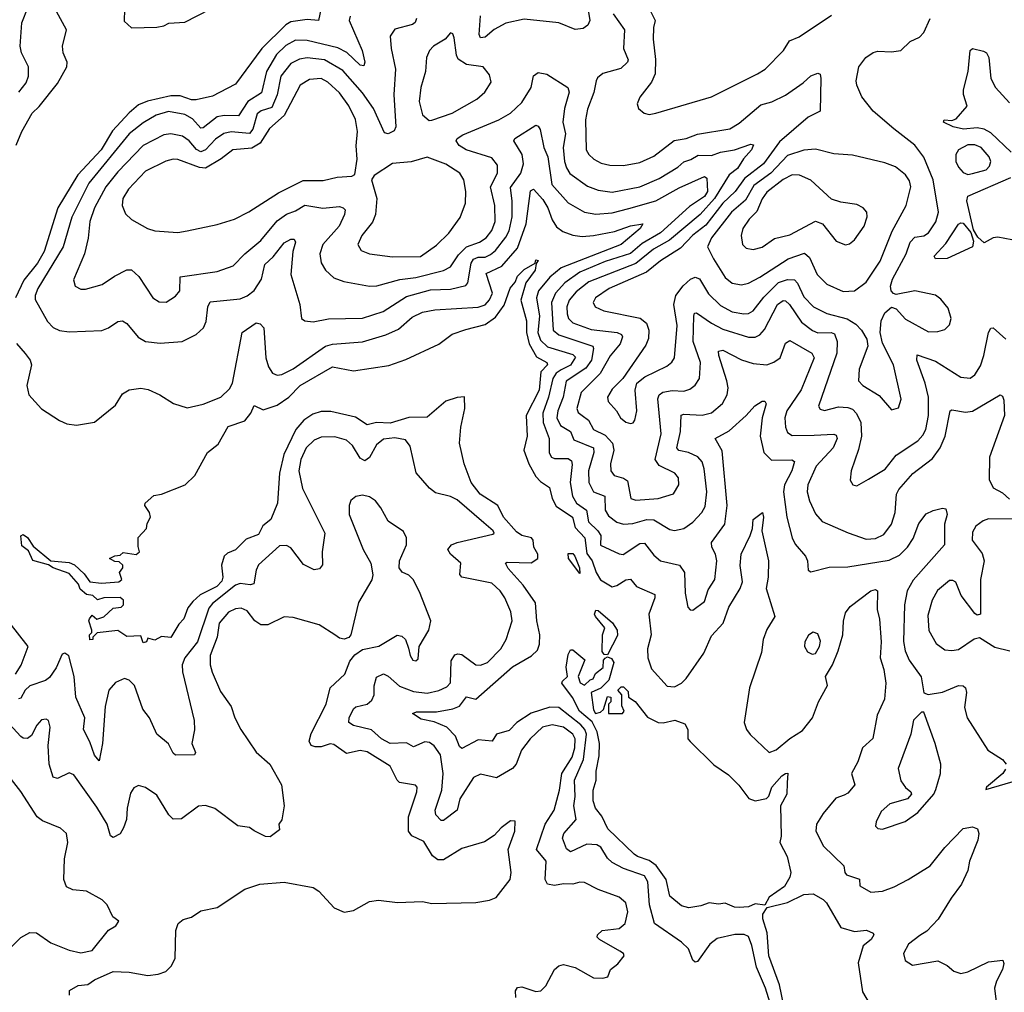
# Model space of a CAD drawing. Extents: x 1552033 to 1694788, y 811965 to 917215.
# Tile 21 of 256: x 1561631 to 1565893, y 847137 to 851349. Entities that reach past the tile are written whole.
import ezdxf

# ---------------------------------------------------------------- set-up
doc = ezdxf.new("R2010")
doc.units = 0

msp = doc.modelspace()

# ---------------------------------------------------------------- linework, layer by layer
at = {"layer": '0CON20XD'}
for points in [[(1561626.5, 851035), (1561659.2, 851075), (1561668.2, 851105), (1561668.5, 851145), (1561637.8, 851205), (1561632.9, 851235), (1561640, 851335), (1561667.8, 851405), (1561667.5, 851455), (1561683.8, 851545), (1561649.8, 851589.8), (1561632.5, 851635), (1561565.4, 851755.4)], [(1562947.5, 851455), (1562924.2, 851345.8), (1562875, 851349.6), (1562805, 851339.4), (1562782.5, 851327.5), (1562678.5, 851225), (1562565, 851070.5), (1562528.7, 851051.3), (1562465, 851017.5), (1562395, 851002.6), (1562375, 851002), (1562325, 851019.1), (1562285, 851020), (1562183.3, 850996.7), (1562145, 850980.9), (1562104.1, 850945.9), (1562032, 850868), (1561983.2, 850785), (1561882.2, 850677.8), (1561795.2, 850535), (1561737.1, 850345), (1561707.4, 850295), (1561648.9, 850221.1), (1561613, 850145)], [(1564084.7, 851435), (1564099, 851345), (1564090.5, 851325), (1564069.3, 851310.7), (1564035, 851306.7), (1563965, 851335.7), (1563815, 851351.5), (1563735, 851334.2), (1563685, 851306.1), (1563645, 851274.1), (1563625, 851270), (1563620.3, 851285), (1563625.8, 851365.8)], [(1561615, 850806.4), (1561640.3, 850865), (1561685.3, 850945), (1561715, 850973.1), (1561795, 851072.7), (1561835.2, 851145), (1561835.8, 851165), (1561818.4, 851205), (1561815.4, 851235), (1561833.4, 851305), (1561789.7, 851385)], [(1563061.1, 851365), (1563057.5, 851345), (1563113.4, 851215), (1563125.3, 851165), (1563120.5, 851149.5), (1563105, 851152.9), (1563046.5, 851206.5), (1563007.2, 851227.2), (1562875, 851259.4), (1562825, 851260), (1562782.3, 851237.7), (1562742.3, 851197.7), (1562698.5, 851125), (1562678, 851032), (1562617.6, 850995), (1562577.2, 850932.8), (1562515.6, 850934.4), (1562485, 850929), (1562425, 850881.1), (1562415, 850878.8), (1562379.4, 850919.4), (1562345, 850938.6), (1562275, 850950.9), (1562221.2, 850935), (1562165, 850902.3), (1562105, 850854.2), (1561929.3, 850640.7), (1561856, 850494), (1561818.9, 850365), (1561709.4, 850185), (1561697.6, 850155), (1561697.7, 850137.7), (1561751.5, 850041.5), (1561776.2, 850016.2), (1561803.7, 850003.7), (1561845, 849996.9), (1561986.5, 850003.5), (1562015, 850014.4), (1562055, 850041.4), (1562075, 850044.2), (1562095, 850033.8), (1562144, 849974), (1562175, 849955.5), (1562238.5, 849948.5), (1562334.1, 849955.9), (1562395, 849985.6), (1562426.1, 850013.9), (1562437.8, 850042.2), (1562445.4, 850105), (1562455, 850126.9), (1562585, 850140.9), (1562615, 850152.5), (1562645, 850176.7), (1562677.6, 850225), (1562691.7, 850288.3), (1562728.1, 850321.9), (1562775, 850382.3), (1562805, 850398.2), (1562818.7, 850398.7), (1562824.3, 850385), (1562813.3, 850345), (1562804.7, 850245), (1562842.7, 850115), (1562850.8, 850055), (1562864.5, 850044.5), (1562901.3, 850041.3), (1562967.1, 850052.9), (1563115, 850056.5), (1563204.4, 850085.6), (1563305, 850151), (1563408.7, 850178.7), (1563495, 850182), (1563561.9, 850198.1), (1563570.6, 850209.4), (1563584.8, 850295), (1563595, 850312.3), (1563615, 850320.6), (1563645, 850321.2), (1563668.1, 850331.9), (1563690.2, 850349.8), (1563735, 850407.5), (1563749.1, 850435), (1563761.9, 850495), (1563763.1, 850563.1), (1563755, 850622.5), (1563800.4, 850685), (1563811.9, 850725), (1563805.3, 850765), (1563770, 850825), (1563774, 850835), (1563865, 850891.9), (1563875, 850888.6), (1563883.1, 850873.1), (1563899.5, 850795), (1563917, 850755), (1563933.9, 850635), (1564005, 850555.9), (1564075, 850515.9), (1564125, 850506.2), (1564195, 850513.1), (1564268.2, 850531.8), (1564385, 850565.2), (1564485, 850621), (1564595, 850670), (1564605, 850662.5), (1564607.3, 850605), (1564595, 850582.9), (1564529.7, 850540.3), (1564405, 850425.5), (1564325, 850379.7), (1564275, 850336.3), (1564165, 850302.5), (1564054.7, 850255.3), (1563990.9, 850209.1), (1563949.6, 850165), (1563933.2, 850125), (1563940.4, 850005), (1563964.6, 849984.6), (1564111.3, 849935), (1564115.2, 849925), (1564105.2, 849875), (1564080.8, 849839.2), (1563996.4, 849783.6), (1563983.5, 849715), (1563959.6, 849655), (1563956.5, 849625), (1563971.4, 849591.4), (1564015.2, 849565.2), (1564029.7, 849529.7), (1564114.8, 849494.8), (1564116.2, 849475), (1564092.5, 849395), (1564094, 849345), (1564114.3, 849304.3), (1564163.7, 849285), (1564164.8, 849225), (1564179.9, 849199.9), (1564215, 849173.5), (1564245, 849164.2), (1564285, 849166.6), (1564345, 849184.8), (1564375, 849183.3), (1564445, 849140.8), (1564465, 849136.2), (1564505, 849146.2), (1564545, 849173.1), (1564583.2, 849215), (1564598.5, 849241.5), (1564604.8, 849305), (1564594, 849404), (1564585, 849434.4), (1564565.9, 849455.9), (1564525.8, 849475), (1564484, 849484), (1564474.7, 849495), (1564490.6, 849565), (1564493.7, 849636.3), (1564505, 849640.4), (1564585, 849635.8), (1564625, 849645.9), (1564672.8, 849687.2), (1564692.9, 849725), (1564696.9, 849755), (1564692.4, 849785), (1564656.6, 849895), (1564656.2, 849913.8), (1564675, 849917.2), (1564755, 849876.4), (1564805, 849860.3), (1564865, 849854.7), (1564895, 849865.3), (1564922.1, 849885), (1564945, 849947.5), (1564965, 849960), (1565060, 849905), (1565070.4, 849885), (1565013.5, 849746.5), (1564951.2, 849655), (1564942.2, 849625), (1564945.9, 849585), (1564955, 849561.9), (1564975, 849548), (1565069.9, 849549.9), (1565154.7, 849554.7), (1565165, 849549.4), (1565169.3, 849535), (1565151.8, 849495), (1565078.2, 849415), (1565042.7, 849335), (1565040, 849305), (1565049.1, 849265), (1565075, 849208.6), (1565105, 849175.5), (1565216.4, 849126.4), (1565295, 849098.9), (1565335, 849101.8), (1565370.6, 849119.4), (1565403.9, 849165), (1565420, 849215), (1565425.8, 849294.2), (1565436.8, 849315), (1565496.5, 849383.5), (1565581.8, 849448.2), (1565614.7, 849495), (1565637.5, 849545), (1565658, 849655), (1565665, 849660), (1565725, 849649.2), (1565755, 849653.2), (1565875, 849724.2), (1565885, 849718.8), (1565890.8, 849700.8), (1565893.8, 849635), (1565829.1, 849455), (1565827.9, 849357.9), (1565845, 849322), (1565885, 849300), (1565915, 849272.9)], [(1562084, 851395), (1562082.5, 851342.5), (1562114.1, 851314.1), (1562225, 851317.1), (1562255, 851322.9), (1562275.6, 851334.4), (1562345, 851338.9), (1562455.5, 851394.5)], [(1564200.3, 851375), (1564248.7, 851305), (1564244.7, 851225), (1564265.3, 851175), (1564262.1, 851165), (1564232.3, 851137.7), (1564154.6, 851115.4), (1564132.1, 851097.9), (1564125.4, 851084.6), (1564116.6, 851033.4), (1564088.8, 850961.2), (1564080.3, 850915), (1564083.2, 850785), (1564094.5, 850765), (1564115.8, 850745.8), (1564148.3, 850728.3), (1564185, 850719.7), (1564245, 850718.1), (1564315, 850730.9), (1564375, 850758), (1564463.9, 850826.1), (1564515, 850834.7), (1564565, 850853), (1564705, 850876.7), (1564745, 850901.3), (1564838.9, 850981.1), (1564886.6, 850993.4), (1564945, 851022.3), (1565022.7, 851075), (1565055, 851105.6), (1565085, 851116.9), (1565095, 851113.3), (1565099.1, 851095), (1565095, 850952.5), (1565043.6, 850926.4), (1564919.7, 850820.3), (1564850, 850725), (1564768.7, 850661.3), (1564728, 850605), (1564675, 850555.2), (1564601, 850459), (1564544.1, 850415.9), (1564491, 850359), (1564404.1, 850305), (1564344.4, 850255.6), (1564182.3, 850185), (1564123.8, 850145), (1564113.8, 850125), (1564122.2, 850105), (1564158.8, 850088.8), (1564316.8, 850056.8), (1564344.1, 850035), (1564354.1, 850005), (1564352.2, 849967.8), (1564340.9, 849939.1), (1564241.1, 849795), (1564195, 849749.5), (1564175.5, 849715), (1564178.5, 849695), (1564214.4, 849655), (1564231.9, 849625), (1564255, 849605.6), (1564275, 849600), (1564286.2, 849603.8), (1564292.9, 849615), (1564301.5, 849655), (1564295.4, 849745), (1564301.4, 849775), (1564336.9, 849803.1), (1564431.8, 849848.2), (1564454.2, 849865.8), (1564465.3, 849885), (1564476.5, 850025), (1564461.6, 850115), (1564471.6, 850155), (1564503.2, 850196.8), (1564535, 850225.9), (1564555, 850234.1), (1564573.8, 850226.2), (1564612.3, 850162.3), (1564665, 850110.9), (1564715, 850084.2), (1564765, 850074.7), (1564785, 850076.6), (1564805, 850088.2), (1564852, 850148), (1564915, 850210.9), (1564955, 850224.5), (1564985, 850221.9), (1564997.7, 850207.7), (1565025, 850148.2), (1565066.9, 850105), (1565125, 850076.3), (1565213.2, 850053.2), (1565250, 850030), (1565274.5, 850005), (1565297.5, 849965), (1565301.9, 849935), (1565264.5, 849835), (1565261.4, 849785), (1565280, 849765), (1565351.8, 849721.8), (1565405, 849660), (1565435, 849668.8), (1565446.7, 849705), (1565413.8, 849855), (1565365, 849948.8), (1565355.4, 849995), (1565359.6, 850045), (1565375, 850079.4), (1565405, 850104.4), (1565425, 850097.1), (1565465, 850052.8), (1565565, 849996.8), (1565605, 849998.2), (1565635, 850007.8), (1565655, 850027.5), (1565663.3, 850055), (1565649.3, 850099.3), (1565618.4, 850138.4), (1565595, 850156.2), (1565505, 850174.7), (1565425, 850159.4), (1565412.8, 850162.8), (1565402.9, 850175), (1565400.6, 850195), (1565408.8, 850225), (1565467.8, 850335), (1565485.8, 850385), (1565505, 850406.6), (1565545, 850412.7), (1565565, 850425.4), (1565596.7, 850473.3), (1565607.6, 850515), (1565585.2, 850655), (1565545, 850753.9), (1565505, 850805.4), (1565415, 850876.2), (1565325, 850953.5), (1565275.5, 851015), (1565254.4, 851065), (1565251.9, 851085), (1565263.3, 851145), (1565292.9, 851185), (1565325, 851207.1), (1565345, 851212.9), (1565405, 851209.4), (1565444.4, 851215.6), (1565485.7, 851254.3), (1565525, 851274), (1565545, 851294), (1565572.3, 851355)], [(1564356.4, 851395), (1564381.9, 851345), (1564373.8, 851315), (1564372.5, 851265), (1564382.8, 851177.2), (1564380.9, 851115), (1564365, 851078), (1564315, 851013.3), (1564303.3, 850985), (1564310, 850965), (1564334.1, 850944.1), (1564355, 850938)], [(1564355, 850938), (1564385, 850944.2), (1564625, 851014.4), (1564825, 851114.4), (1564857.5, 851135), (1564937.1, 851215), (1564962.8, 851257.2), (1565005, 851274.4), (1565145, 851369.4)], [(1563348, 851355), (1563342.9, 851337.1), (1563331.6, 851328.4), (1563255, 851308.1), (1563235, 851277.5), (1563238, 851225), (1563257.9, 851135), (1563250.5, 851025), (1563258.9, 850885), (1563252.3, 850867.7), (1563225, 850855.5), (1563209.2, 850859.2), (1563162.2, 850965), (1563115, 851032.8), (1563029, 851129), (1562950.6, 851175), (1562875, 851183.6), (1562842.3, 851177.7), (1562805, 851159.5), (1562760.9, 851105), (1562745.7, 851024.3), (1562721.6, 850968.4), (1562676, 850954), (1562659.1, 850940.9), (1562639.8, 850875), (1562625, 850856.5), (1562546.2, 850863.8), (1562515, 850855.9), (1562478, 850832), (1562434.7, 850785), (1562415, 850776.9), (1562396.6, 850786.6), (1562365, 850824.7), (1562335, 850844.7), (1562285.2, 850855.2), (1562255, 850850.5), (1562165, 850804.7), (1562055, 850690.8), (1562003.5, 850625), (1561955.2, 850535), (1561934.3, 850475), (1561927.2, 850402.8), (1561910.9, 850335), (1561863.2, 850223.2), (1561871.2, 850195), (1561895, 850182.5), (1561915, 850182.1), (1561987.3, 850202.7), (1562041.3, 850238.7), (1562095, 850266.5), (1562115, 850265.6), (1562147, 850237), (1562207.1, 850145), (1562235, 850127.8), (1562265, 850125.7), (1562305, 850151.1), (1562323.6, 850175), (1562325.7, 850235), (1562485, 850258.5), (1562555, 850283.3), (1562604.6, 850335), (1562675, 850393.1), (1562745, 850478.6), (1562785, 850506.4), (1562825, 850520.8), (1562865, 850546.4), (1562942.2, 850532.2), (1563015, 850540), (1563031.4, 850535), (1563039.5, 850525), (1563036.8, 850505), (1563013.3, 850455), (1562942.8, 850375), (1562929.4, 850335), (1562935.8, 850295.8), (1562954.3, 850264.3), (1562990.7, 850230.7), (1563033.3, 850215), (1563144.7, 850194.7), (1563176, 850196), (1563276.4, 850223.6), (1563345, 850232.8), (1563465, 850262.3), (1563495, 850278.6), (1563529.8, 850330.2), (1563565, 850364.8), (1563620.9, 850385), (1563650, 850405), (1563675, 850436.4), (1563688.4, 850475), (1563688.1, 850545), (1563669.2, 850625), (1563699.1, 850685), (1563699.4, 850719.4), (1563675, 850750.4), (1563563.3, 850785), (1563532.9, 850805), (1563520, 850825), (1563524.5, 850835), (1563548.9, 850851.1), (1563705, 850914.8), (1563755, 850944.7), (1563805, 850990.4), (1563844, 851055), (1563855, 851105.7), (1563875, 851120.9), (1563912.7, 851112.7), (1564003.2, 851055), (1564008.8, 851035), (1563988.4, 850965), (1563981.6, 850905), (1563993.6, 850855), (1563983.6, 850795), (1563989, 850735), (1563997, 850707), (1564012.4, 850682.4), (1564088.1, 850628.1), (1564135, 850610.8), (1564195, 850601.7), (1564315, 850624.8), (1564399, 850661), (1564480, 850710), (1564506, 850734), (1564536.5, 850743.5), (1564567.5, 850762.5), (1564625, 850760.8), (1564665, 850775.2), (1564725.2, 850784.8), (1564795, 850810), (1564806.8, 850806.8), (1564799.1, 850785), (1564764, 850746), (1564737.9, 850705), (1564702.5, 850677.5), (1564638.3, 850575), (1564576, 850505), (1564443.6, 850395), (1564373.9, 850355), (1564297.2, 850292.8), (1564095, 850214.2), (1564039.8, 850170.2), (1564009.4, 850135), (1563999.6, 850105), (1564000.4, 850075), (1564006.8, 850055), (1564025, 850035.8), (1564105, 850008.1), (1564217.5, 849995), (1564235.2, 849985.2), (1564239.4, 849975), (1564229.3, 849945), (1564186.7, 849893.3), (1564142.9, 849817.1), (1564061.6, 849735), (1564042, 849665), (1564048, 849648), (1564065.5, 849635.5), (1564092.6, 849615), (1564114, 849575), (1564165, 849549.1), (1564196.7, 849515), (1564203.1, 849485), (1564187.9, 849425), (1564189.3, 849395), (1564204.4, 849375), (1564245, 849364), (1564261.7, 849351.7), (1564275.8, 849275), (1564298.2, 849268.2), (1564394.7, 849275.3), (1564460.8, 849295), (1564484.4, 849335), (1564482.5, 849365), (1564466.9, 849385), (1564398.8, 849418.8), (1564382, 849445), (1564406.9, 849555), (1564393.2, 849706.8), (1564398.4, 849725), (1564415, 849736.6), (1564455, 849743.5), (1564505, 849740.3), (1564531.5, 849748.5), (1564554.1, 849765.9), (1564572.9, 849795), (1564578.4, 849865), (1564545.9, 849955), (1564548.6, 850065), (1564551.9, 850078.1), (1564560.7, 850079.3), (1564625, 850034.8), (1564675, 850008.7), (1564785, 849974.7), (1564815, 849974), (1564835, 849983.6), (1564855, 850007.9), (1564911.4, 850115), (1564935, 850133.2), (1564945, 850131.7), (1564963, 850115), (1565015, 850039.5), (1565062.6, 850002.6), (1565085, 849992.3), (1565143.7, 849993.7), (1565157.9, 849987.9), (1565169.7, 849955), (1565167.4, 849905), (1565087.8, 849675), (1565095, 849661.9), (1565115, 849656.2), (1565175, 849672.6), (1565215, 849669.8), (1565235, 849662.4), (1565253.7, 849643.7), (1565271.9, 849605), (1565274.7, 849545), (1565261.9, 849488.1), (1565229.4, 849395), (1565225.8, 849355), (1565236.7, 849335), (1565255, 849330), (1565305, 849358.6), (1565376.8, 849403.2), (1565425, 849463.2), (1565518.5, 849525), (1565540.8, 849549.2), (1565553.2, 849575), (1565565.2, 849635), (1565564.4, 849715), (1565550.2, 849775), (1565514.2, 849875), (1565515, 849897.1), (1565595, 849870.8), (1565705, 849801.1), (1565745, 849797.3), (1565765, 849811.1), (1565789.3, 849850.7), (1565804.7, 849895), (1565825, 849994), (1565835, 850013.8), (1565845, 850014.2), (1565899.2, 849965)], [(1563403.1, 850913.1), (1563415, 850914.3), (1563502.9, 850945), (1563609.2, 851005), (1563644.2, 851035), (1563671.7, 851078.3), (1563665, 851110), (1563636.7, 851145), (1563565, 851155.3), (1563528.5, 851178.5), (1563520.8, 851195), (1563511.2, 851271.2), (1563505, 851287.5), (1563495, 851292.5), (1563472.5, 851265), (1563422.2, 851235), (1563404.4, 851215), (1563391.5, 851185), (1563387.9, 851125), (1563367.5, 851055), (1563360, 850995), (1563375, 850937.5), (1563403.1, 850913.1)], [(1565922, 850775), (1565835, 850859.4), (1565805, 850874.8), (1565775, 850881.1), (1565715.7, 850875.7), (1565672, 850885), (1565630, 850905), (1565632.5, 850915), (1565665, 850913.1), (1565685, 850920.4), (1565732.7, 850975), (1565716.5, 851025), (1565716.3, 851045), (1565736, 851125), (1565744.4, 851215), (1565755, 851224.2), (1565803.4, 851213.4), (1565815.6, 851205), (1565825.4, 851185), (1565834.7, 851095), (1565854, 851055), (1565915, 850989.6)], [(1562315, 850427.1), (1562355, 850434.3), (1562485, 850461.5), (1562561.2, 850485), (1562622.6, 850517.4), (1562750.4, 850599.6), (1562857.5, 850652.5), (1562945, 850653.3), (1563005, 850667.3), (1563068.1, 850671.9), (1563081.2, 850678.8), (1563091.5, 850745), (1563087, 850803), (1563092.4, 850865), (1563085, 850917.5), (1563056.1, 850976.1), (1563015, 851032.5), (1562965, 851078.8), (1562935, 851094.8), (1562885, 851090.6), (1562845, 851065.4), (1562776.2, 850933.8), (1562711.8, 850878.2), (1562671.9, 850815), (1562635, 850793.4), (1562553.1, 850785), (1562503.3, 850746.7), (1562435, 850706.6), (1562408.8, 850708.8), (1562315, 850743.4), (1562295, 850744.7), (1562263.8, 850736.2), (1562175, 850692.9), (1562101.8, 850615), (1562077.1, 850575), (1562073.6, 850545), (1562088.3, 850508.3), (1562114.5, 850484.5), (1562184.5, 850444.5), (1562215, 850434.3), (1562315, 850427.1)], [(1565735, 850679.2), (1565755, 850682.3), (1565815, 850698.9), (1565829.1, 850715), (1565834.7, 850735), (1565827.2, 850755), (1565793.1, 850795), (1565765, 850806.7), (1565735, 850807.1), (1565693.9, 850785), (1565683.5, 850765), (1565683.2, 850735), (1565695, 850710), (1565715, 850687.9), (1565735, 850679.2)], [(1565195, 850171.3), (1565245, 850174.6), (1565295, 850212.7), (1565356.1, 850303.9), (1565407.2, 850432.8), (1565468.5, 850545), (1565488.5, 850625), (1565481.7, 850651.7), (1565465, 850676.9), (1565421.5, 850711.5), (1565375, 850728.5), (1565235, 850762.9), (1565155, 850768.1), (1565075, 850789.1), (1565025, 850784.7), (1564955, 850761.1), (1564882.7, 850685), (1564809, 850631), (1564772, 850568), (1564712.1, 850515), (1564625.3, 850405), (1564607.7, 850365), (1564633.6, 850313.6), (1564685, 850232.3), (1564715, 850208.2), (1564755, 850200.4), (1564785, 850208.2), (1564835, 850234.7), (1564956.5, 850313.5), (1565027.5, 850337.5), (1565049.9, 850319.9), (1565083.3, 850245), (1565125, 850203.8), (1565195, 850171.3)], [(1563245, 850322.8), (1563365, 850323.4), (1563435, 850372.9), (1563488.5, 850425), (1563537.6, 850492.4), (1563560, 850555), (1563561.2, 850605), (1563553.6, 850655), (1563535.5, 850685), (1563475, 850723.3), (1563395, 850753.6), (1563325, 850733.9), (1563245, 850726.8), (1563165.7, 850674.3), (1563154, 850655), (1563176.9, 850575), (1563170.8, 850505), (1563157.2, 850472.8), (1563111.6, 850415), (1563094.5, 850375), (1563109.1, 850349.1), (1563144.7, 850334.7), (1563245, 850322.8)], [(1564805, 850354.5), (1564845, 850363.8), (1564898.4, 850401.6), (1564965, 850417.9), (1565075, 850476.2), (1565105.3, 850465.3), (1565165, 850390.6), (1565205, 850374.3), (1565222.1, 850377.9), (1565245, 850395.8), (1565285.5, 850455), (1565298.5, 850495), (1565298.1, 850515), (1565282, 850535), (1565255, 850548.9), (1565185, 850558.5), (1565145, 850572.2), (1565054.8, 850654.8), (1565006.4, 850676.4), (1564975, 850677.1), (1564935, 850657.5), (1564865, 850601.6), (1564845, 850573.5), (1564822.1, 850517.9), (1564787.9, 850485), (1564761.2, 850445), (1564753.8, 850415), (1564760, 850375), (1564775, 850360), (1564805, 850354.5)], [(1565955, 850390.6), (1565865, 850407.7), (1565845, 850404.6), (1565805, 850383.1), (1565777.6, 850407.6), (1565759.7, 850439.7), (1565730, 850565), (1565735.6, 850585), (1565921.3, 850665)], [(1561655, 849903.5), (1561675.4, 849875), (1561681.8, 849855), (1561662.1, 849765), (1561670.6, 849725), (1561725, 849664.3), (1561802.6, 849612.6), (1561835, 849599.5), (1561876.8, 849593.2), (1561955, 849606), (1562045, 849680), (1562075, 849728.8), (1562105, 849746), (1562155, 849754), (1562187, 849747), (1562237.5, 849725), (1562297, 849687), (1562355, 849668.1), (1562424.3, 849684.3), (1562500.8, 849715), (1562539.5, 849750.5), (1562552.3, 849775), (1562594.4, 849995), (1562655, 850035.7), (1562672.3, 850032.3), (1562686.9, 850015), (1562696.1, 849885), (1562707.7, 849845), (1562725, 849818.6), (1562745, 849810), (1562765, 849812.7), (1562815, 849836.7), (1562955, 849935.3), (1562985, 849943.3), (1563115, 849953.3), (1563215.6, 849984.4), (1563270.7, 850009.3), (1563329.7, 850060.3), (1563375, 850083.1), (1563428, 850092), (1563615, 850104), (1563645, 850114.4), (1563665, 850136.1), (1563677.1, 850165), (1563650.1, 850249.9), (1563718.3, 850281.7), (1563785, 850360), (1563823.6, 850465), (1563842.2, 850607.8), (1563855, 850614.6), (1563895, 850571.1), (1563917.4, 850535), (1563935, 850482.9), (1563955, 850452.3), (1563982.5, 850432.5), (1564025, 850415.8), (1564065, 850410.7), (1564115, 850414.8), (1564205, 850431.5), (1564275, 850456.7), (1564328.8, 850465), (1564316.5, 850445), (1564235, 850375.7), (1563974.7, 850275), (1563925, 850233.4), (1563876.8, 850175), (1563867.5, 850145), (1563880.3, 850065), (1563873.1, 849995), (1563885, 849960.6), (1563915, 849931.8), (1564025, 849899.5), (1564037.3, 849887.3), (1564015, 849853.2), (1563975, 849832.9), (1563952.4, 849817.6), (1563938.5, 849795), (1563919.4, 849715), (1563894.5, 849645), (1563896.2, 849605), (1563923.3, 849535), (1563923.2, 849473.2), (1563932.7, 849455), (1563945, 849448), (1564005, 849448.1), (1564019, 849439), (1564022.5, 849422.5), (1564013.7, 849345), (1564023.9, 849285), (1564041.1, 849255), (1564084.3, 849225), (1564093.5, 849175), (1564133.9, 849135), (1564145.7, 849115), (1564145, 849072.9), (1564225, 849036.2), (1564243.6, 849033.6), (1564315, 849080.6), (1564335, 849082.7), (1564375, 849029.5), (1564405, 849005.5), (1564487.2, 848987.2), (1564507.9, 848955), (1564511.9, 848865), (1564523.3, 848805), (1564533, 848793), (1564545, 848792.5), (1564595, 848829.2), (1564610.7, 848879.3), (1564639.1, 848925), (1564648.4, 849005), (1564642.5, 849035), (1564626.1, 849065), (1564625.3, 849085), (1564682.4, 849165), (1564693.5, 849245), (1564672.1, 849482.1), (1564641.4, 849535), (1564701.4, 849568.6), (1564775.5, 849635), (1564812.9, 849677.1), (1564845, 849696.4), (1564856.9, 849696.9), (1564861.9, 849685), (1564844.6, 849625), (1564835.3, 849545.3), (1564851.8, 849475), (1564885, 849442.1), (1564973, 849443), (1564985.3, 849435.3), (1564972.5, 849395), (1564941.9, 849335), (1564937.6, 849305), (1564951, 849195), (1564974, 849105), (1564987.1, 849077.1), (1565032.5, 849025), (1565041.4, 849005), (1565043.3, 848965), (1565055, 848957.5), (1565135, 848977.5), (1565215, 848979.1), (1565395, 849008.6), (1565439.4, 849030.6), (1565473.8, 849065), (1565498.2, 849101.8), (1565523.5, 849166.5), (1565555, 849209.2), (1565585, 849224), (1565625, 849233.3), (1565640, 849230), (1565645.7, 849205.7), (1565633.3, 849165), (1565633.3, 849075), (1565497.8, 848922.2), (1565471.8, 848875), (1565461.1, 848815), (1565455.8, 848655.8), (1565463.1, 848615), (1565481.6, 848575), (1565532.8, 848502.8), (1565544.3, 848434.3), (1565563.8, 848426.2), (1565625, 848437.1), (1565695, 848465.5), (1565714.4, 848464.4), (1565725.5, 848455.5), (1565728.5, 848435), (1565720.6, 848370.6), (1565732.5, 848325), (1565822.1, 848185), (1565885.6, 848145), (1565900.9, 848125)], [(1565595, 850313.1), (1565588.9, 850325), (1565640, 850380), (1565695, 850463.9), (1565705, 850470), (1565715, 850467.3), (1565748.2, 850428.2), (1565759.8, 850389.8), (1565755.6, 850365), (1565645, 850314.4), (1565595, 850313.1)], [(1563745, 848972.9), (1563734.3, 848995), (1563740.7, 848999.3), (1563845, 848996.9), (1563873.3, 849015), (1563873.6, 849035), (1563855.8, 849065), (1563853, 849095), (1563846.5, 849105), (1563805, 849115.5), (1563780.8, 849130.8), (1563725.2, 849195), (1563700.6, 849245), (1563624, 849294), (1563585.3, 849345), (1563554.6, 849425), (1563534.6, 849515), (1563540.9, 849585), (1563557.8, 849665), (1563556, 849716), (1563525, 849713.3), (1563475, 849696.7), (1563395, 849627.1), (1563315, 849625.6), (1563235, 849601.5), (1563175, 849604.1), (1563135, 849594.1), (1563085, 849628), (1562977.3, 849652.7), (1562935, 849651.8), (1562899.8, 849640.2), (1562860, 849615), (1562825.8, 849574.2), (1562774, 849466), (1562755.8, 849385), (1562747.3, 849255), (1562717.5, 849185), (1562683.5, 849156.5), (1562665, 849120), (1562610.9, 849099.1), (1562565, 849053.3), (1562530.9, 849039.1), (1562515.6, 849025), (1562503.6, 848986.4), (1562509.4, 848935), (1562505, 848916.9), (1562484.4, 848895), (1562412.2, 848857.8), (1562380.5, 848829.5), (1562358.3, 848801.7), (1562340.6, 848755), (1562319.1, 848730.9), (1562285, 848673.3), (1562245, 848677.5), (1562215, 848662.5), (1562185, 848670), (1562180, 848655), (1562165, 848650), (1562155, 848680), (1562095, 848677.5), (1562055, 848703.3), (1561966, 848694), (1561947.5, 848675), (1561947.5, 848665), (1561935, 848663.8), (1561933.3, 848685), (1561942.5, 848695), (1561942.5, 848705), (1561930, 848745), (1561932.5, 848755), (1561945, 848770), (1561965, 848752.5), (1561995, 848762.5), (1562035, 848800), (1562070, 848805), (1562080, 848815), (1562080, 848835), (1562066.2, 848846.2), (1561995, 848845.6), (1561967, 848837), (1561947.5, 848855), (1561920, 848860), (1561892.5, 848882.5), (1561885.6, 848905), (1561845, 848950), (1561775.4, 848975.4), (1561755, 848988.6), (1561687.4, 849007.4), (1561668.8, 849048.8), (1561640.3, 849070.3), (1561635, 849113.3), (1561645, 849120), (1561665, 849107.1), (1561689.4, 849069.4), (1561765.4, 849005.4), (1561845, 848998.6), (1561868.1, 848988.1), (1561909.8, 848949.8), (1561935, 848914.2), (1561985, 848908.1), (1562060, 848915), (1562072.5, 848925), (1562063.3, 848955), (1562077.5, 848975), (1562077, 848987), (1562061.7, 849001.7), (1562043, 849003), (1562020, 849015), (1562043, 849027), (1562065, 849030), (1562078.3, 849041.7), (1562135, 849032.5), (1562150, 849045), (1562143, 849067), (1562143, 849107), (1562180, 849145), (1562183, 849167), (1562196.7, 849195), (1562192.5, 849215), (1562172.5, 849245), (1562173.3, 849255), (1562211.7, 849288.3), (1562245, 849293.8), (1562346.7, 849335), (1562389.4, 849375), (1562444, 849475), (1562489.2, 849510.8), (1562533.3, 849586.7), (1562605, 849611.8), (1562631.1, 849645), (1562645, 849678.8), (1562685, 849659.1), (1562745, 849679.2), (1562796, 849714), (1562845, 849764.5), (1562985, 849845.3), (1563075, 849828.1), (1563228.6, 849851.4), (1563302.8, 849877.2), (1563445, 849943.3), (1563503.1, 849986.9), (1563562.6, 850007.4), (1563645, 850028.7), (1563689.8, 850060.2), (1563727.3, 850112.7), (1563754, 850186), (1563775, 850212.9), (1563785, 850238.5), (1563815, 850267.3), (1563862.5, 850295), (1563865, 850308.8), (1563875.6, 850305.6), (1563866.2, 850293.8), (1563861.8, 850265), (1563821.2, 850208.8), (1563799.7, 850135), (1563824.8, 850044.8), (1563824.9, 849994.9), (1563836.2, 849945), (1563868.5, 849888.5), (1563912.1, 849865), (1563915.8, 849855), (1563886.4, 849823.6), (1563879, 849745), (1563823.6, 849635), (1563827, 849545), (1563813.2, 849485), (1563835.2, 849425), (1563865, 849370.8), (1563885, 849349.2), (1563923.4, 849323.4), (1563935.2, 849275), (1563952.6, 849242.6), (1564023.6, 849195), (1564035, 849149.8), (1564077.1, 849105), (1564085, 849036.8), (1564109.2, 849005), (1564126.2, 848955), (1564145, 848923.7), (1564195, 848893.3), (1564215, 848898.1), (1564255, 848923.6), (1564275, 848926.2), (1564300.6, 848895), (1564380.2, 848860.2), (1564380.3, 848845), (1564353.5, 848775), (1564364.8, 848685), (1564348.8, 848625), (1564349.4, 848585), (1564365, 848537.5), (1564432.9, 848462.9), (1564465, 848459.5), (1564495, 848476.2), (1564515, 848496.4), (1564591.9, 848605), (1564625, 848680.3), (1564675.8, 848735), (1564700.6, 848805), (1564725, 848844.6), (1564750, 848885), (1564759.7, 848915), (1564749.4, 848985), (1564753.6, 849035), (1564792.5, 849115), (1564802.5, 849145), (1564805.4, 849184.6), (1564845.5, 849215.5), (1564850, 849195), (1564842.9, 849135), (1564871.8, 849005), (1564870.4, 848935), (1564862.4, 848885), (1564898.8, 848765), (1564865, 848708.6), (1564849.5, 848665), (1564842, 848608), (1564790.5, 848455), (1564766.7, 848305), (1564777.1, 848275), (1564793.3, 848253.3), (1564875, 848176), (1564905, 848186.7), (1564964, 848236), (1565018.8, 848271.2), (1565062.2, 848325), (1565088.4, 848395), (1565127.1, 848465), (1565118.5, 848505), (1565149.8, 848555), (1565174.1, 848615), (1565193.8, 848685), (1565196.5, 848743.5), (1565205, 848780.6), (1565225, 848807.8), (1565315, 848875.6), (1565335, 848880.8), (1565343.8, 848875), (1565342.2, 848795), (1565352.8, 848752.8), (1565359.6, 848655), (1565354.8, 848585.2), (1565371, 848535), (1565380, 848475), (1565373.5, 848406.5), (1565342.3, 848337.7), (1565323.5, 848236.5), (1565278.9, 848195), (1565258.2, 848135), (1565231.1, 848085), (1565245.6, 848035), (1565215, 847999.4), (1565198.9, 847991.1), (1565163.1, 847976.9), (1565108.3, 847911.7), (1565079.2, 847865), (1565077.5, 847835), (1565110, 847770), (1565198, 847685), (1565202.5, 847655), (1565210, 847645), (1565266.6, 847626.6), (1565267.5, 847597.5), (1565315, 847570.5), (1565365, 847575.3), (1565416.4, 847593.6), (1565476.5, 847625), (1565572.1, 847685), (1565635, 847764.4), (1565715, 847846.2), (1565755, 847853.3), (1565776.7, 847845), (1565782, 847825), (1565778.6, 847795), (1565741.5, 847705), (1565735.5, 847665), (1565708, 847605), (1565662.4, 847545), (1565606.8, 847453.2), (1565557.7, 847402.3), (1565527.4, 847382.6), (1565478.1, 847345), (1565455.8, 847305), (1565463.8, 847275), (1565495, 847254), (1565605, 847273.3), (1565645, 847253.3), (1565675, 847228.8), (1565705, 847218.8), (1565735, 847225.7), (1565825, 847269.4), (1565885.9, 847275.9), (1565891.2, 847261.2), (1565885.7, 847235.7), (1565858.8, 847185), (1565850, 847155), (1565857.5, 847095)], [(1561617.1, 849947.1), (1561655, 849903.5)], [(1563778.8, 847115), (1563777, 847143), (1563785, 847157.5), (1563805, 847160), (1563865, 847140), (1563887, 847143), (1563908, 847165), (1563946, 847235), (1563965, 847250.8), (1563985, 847257.1), (1564035, 847244.2), (1564115, 847200), (1564155, 847197.5), (1564176.4, 847203.6), (1564187.5, 847235), (1564219.5, 847260.5), (1564246.7, 847295), (1564243.8, 847305), (1564229.2, 847315), (1564140, 847365), (1564130.8, 847375), (1564132, 847385), (1564152, 847405), (1564225, 847412.6), (1564250.9, 847435), (1564263.8, 847485), (1564254.7, 847524.7), (1564225, 847549.1), (1564135, 847581.5), (1564075, 847612.5), (1564055, 847614.5), (1564025, 847605.4), (1563985, 847606.6), (1563945, 847598.7), (1563915.8, 847605), (1563905.3, 847625.3), (1563909.1, 847705), (1563868.4, 847755), (1563905.2, 847864.8), (1563944.2, 847925), (1563967.2, 848012.8), (1563976.8, 848085), (1564022.3, 848155), (1564034.3, 848195), (1564034.9, 848234.8), (1564025, 848255.2), (1563984.6, 848284.6), (1563935.5, 848295.5), (1563894.4, 848285.6), (1563840.3, 848235), (1563803.1, 848185), (1563779.1, 848125), (1563763.2, 848106.8), (1563695, 848066.2), (1563625, 848081.1), (1563595, 848067.1), (1563536, 847975), (1563524.5, 847925), (1563465, 847881.1), (1563455, 847881.5), (1563431.5, 847905), (1563429.2, 847925), (1563458.3, 848011.7), (1563464.2, 848085), (1563452.2, 848165), (1563425, 848204.7), (1563405, 848218.1), (1563385, 848221.6), (1563335, 848200.4), (1563305, 848217.1), (1563235, 848214.1), (1563196.6, 848235), (1563154.1, 848274.1), (1563075, 848291.8), (1563055.6, 848305), (1563057.5, 848325), (1563075.5, 848365), (1563086.4, 848373.6), (1563135, 848385.3), (1563155, 848402.5), (1563165.3, 848425), (1563164.8, 848464.8), (1563175, 848501.9), (1563205, 848515.4), (1563225, 848506.5), (1563275, 848462.7), (1563335, 848439.1), (1563395, 848432.6), (1563445, 848443.5), (1563479.5, 848460.5), (1563495, 848477.5), (1563498.3, 848571.7), (1563515, 848598.5), (1563526.7, 848603.3), (1563545, 848599.3), (1563605, 848555.4), (1563625, 848553.2), (1563656.2, 848565), (1563712.7, 848625), (1563736.9, 848665), (1563762.9, 848745), (1563756.8, 848785), (1563730.6, 848845), (1563710, 848875), (1563675, 848909.2), (1563544.2, 848935), (1563535.6, 848945.6), (1563540, 848995), (1563495.6, 849035), (1563483.3, 849055), (1563499.4, 849075), (1563524.2, 849085), (1563679.5, 849120.5), (1563684, 849125), (1563680.8, 849135), (1563640.2, 849170.2), (1563525, 849270), (1563495, 849284.7), (1563430.2, 849300.2), (1563405, 849320), (1563346.2, 849386.2), (1563321.6, 849501.6), (1563300.1, 849530.1), (1563255, 849538.7), (1563205, 849531.7), (1563175, 849508.2), (1563145, 849452.9), (1563125, 849438.5), (1563105, 849449.5), (1563070.7, 849505), (1563045, 849527.9), (1562995, 849542.3), (1562935, 849541.1), (1562905, 849527.8), (1562870.5, 849495), (1562847.5, 849445), (1562839.1, 849395), (1562855, 849319.4), (1562951.1, 849125), (1562939.6, 849045), (1562941.4, 848988.6), (1562928.7, 848971.3), (1562905, 848966.9), (1562859.2, 848989.2), (1562805, 849061.1), (1562785, 849072.5), (1562755, 849070.5), (1562665, 848988.1), (1562654.7, 848965.3), (1562643.8, 848906.2), (1562628.1, 848901.9), (1562585, 848906.8), (1562565, 848900.5), (1562465, 848821), (1562448.8, 848801.2), (1562400.2, 848655), (1562345.8, 848585), (1562333.4, 848555), (1562335.4, 848525), (1562385.5, 848314.5), (1562387, 848273), (1562376, 848215), (1562392, 848175), (1562386.7, 848165), (1562305, 848164.3), (1562295, 848172.5), (1562275, 848213.3), (1562224.5, 848255), (1562192.7, 848325), (1562163.6, 848363.6), (1562128.2, 848465), (1562105, 848488.2), (1562084.6, 848495.4), (1562045, 848478.1), (1562016.5, 848445), (1562000, 848375), (1561989.2, 848215), (1561975, 848140), (1561955, 848164.4), (1561935, 848221.4), (1561906.9, 848275), (1561912.2, 848325), (1561874.1, 848415), (1561866.5, 848505), (1561843.8, 848593.8), (1561826.1, 848606.1), (1561815, 848601.9), (1561788.1, 848541.9), (1561759.8, 848500.2), (1561742.5, 848487.5), (1561675, 848464.5), (1561654.3, 848445.7), (1561635, 848410), (1561625, 848408.2)], [(1561846.2, 847125), (1561846.1, 847143.9), (1561884.2, 847165.8), (1561925, 847170.7), (1561955, 847190.7), (1562035, 847227.3), (1562105, 847223.5), (1562185, 847209.2), (1562230, 847215), (1562262.6, 847227.4), (1562288.5, 847251.5), (1562304.4, 847285), (1562306.9, 847405), (1562316.2, 847435), (1562338.3, 847451.7), (1562375, 847461.9), (1562415, 847489.4), (1562485, 847503.5), (1562605, 847583.8), (1562670, 847605), (1562775.5, 847614.5), (1562900.9, 847590.9), (1562926, 847575), (1562992.1, 847502.1), (1563035, 847484), (1563075, 847491.2), (1563145, 847530), (1563184.3, 847535.7), (1563265.9, 847525.9), (1563375, 847530), (1563415, 847520.8), (1563604.6, 847525.4), (1563665, 847535.5), (1563693, 847547), (1563753.1, 847625), (1563758.1, 847655), (1563745.6, 847755), (1563774, 847835), (1563775, 847877.5), (1563755, 847878.8), (1563715, 847848.8), (1563684.5, 847815.5), (1563642.2, 847787.8), (1563545, 847759.5), (1563465, 847710), (1563440.6, 847710.6), (1563417.4, 847727.4), (1563379.5, 847789.5), (1563328.2, 847815), (1563313.5, 847835), (1563313.4, 847896.6), (1563350, 848005), (1563350.8, 848025), (1563344.4, 848034.4), (1563275, 848045.5), (1563264.6, 848055), (1563235, 848116.7), (1563135, 848178), (1563105, 848184.1), (1563045, 848170.5), (1562990.4, 848210.4), (1562975, 848212.6), (1562935, 848200.3), (1562909.3, 848199.3), (1562892.9, 848205), (1562884, 848224), (1562892.7, 848257.3), (1562958, 848385), (1562974.7, 848455.3), (1563037.8, 848515), (1563059.4, 848570.6), (1563081.3, 848598.7), (1563115, 848621.8), (1563185, 848636.6), (1563265, 848682.9), (1563285, 848678.9), (1563301.4, 848665), (1563313.4, 848626.6), (1563320.5, 848595), (1563333.1, 848575), (1563345, 848573.1), (1563355, 848580.8), (1563360, 848635), (1563401.5, 848705), (1563410.8, 848745), (1563361.9, 848871.9), (1563334.4, 848924.4), (1563315, 848944), (1563286.1, 848956.1), (1563273.8, 848975), (1563274.2, 849005), (1563304.6, 849075), (1563305.3, 849105.3), (1563292.4, 849132.4), (1563225, 849177.1), (1563194.5, 849235), (1563170.6, 849265), (1563145, 849282.2), (1563115, 849290.5), (1563085.5, 849284.5), (1563063.7, 849266.3), (1563056.7, 849245), (1563056.6, 849206.6), (1563118.1, 849055), (1563151.2, 848995), (1563160, 848945), (1563155, 848923.3), (1563097.1, 848825), (1563064.5, 848685.5), (1563055, 848674), (1563035, 848665.8), (1563015, 848670), (1562994.2, 848685)], [(1565945, 849186.2), (1565825, 849187.4), (1565800.6, 849179.4), (1565769.1, 849155), (1565755, 849130), (1565754.4, 849095), (1565796.7, 849036.7), (1565806.2, 849005), (1565790, 848925), (1565790, 848775), (1565775, 848770), (1565765, 848776.7), (1565706.5, 848855), (1565682.4, 848912.4), (1565670.6, 848920.6), (1565655, 848920.4), (1565603.2, 848876.8), (1565580.4, 848835), (1565561.5, 848768.5), (1565565.6, 848704.4), (1565597.3, 848647.3), (1565635, 848620.5), (1565665, 848617.1), (1565695, 848621.8), (1565761.7, 848668.3), (1565785, 848673.3), (1565852.2, 848632.2), (1565916.4, 848616.4)], [(1564055, 848950), (1564005.6, 849015), (1564005, 849037.5), (1564025, 849036.7), (1564033.3, 849025), (1564054.4, 848975), (1564055, 848950)], [(1564886.9, 847066.9), (1564859, 847155), (1564820, 847245), (1564799.5, 847339.5), (1564785, 847378.9), (1564767.2, 847387.2), (1564727, 847387), (1564650, 847370), (1564617.5, 847345), (1564565, 847270), (1564555, 847267.5), (1564545, 847276.2), (1564525.5, 847325), (1564495, 847354.4), (1564378.2, 847435), (1564356.5, 847515), (1564350, 847615), (1564335, 847641.2), (1564245, 847673.1), (1564195, 847698.9), (1564175, 847718.2), (1564146.1, 847765), (1564128.6, 847775), (1564085, 847777.8), (1564015, 847744.6), (1563997.7, 847757.7), (1563979.7, 847805), (1563986, 847825), (1564038.8, 847885), (1564029.1, 847945), (1564035.8, 847985), (1564032, 848055), (1564070.8, 848145), (1564084.4, 848255), (1564076.7, 848275), (1564059.4, 848295), (1563965, 848370), (1563925, 848371.3), (1563844.8, 848345.2), (1563782.5, 848305), (1563749.7, 848270.3), (1563694.6, 848255), (1563675.3, 848224.7), (1563615, 848230), (1563545, 848192.2), (1563535, 848202), (1563516.8, 848246.7), (1563480, 848285), (1563425, 848307.7), (1563369.1, 848319.1), (1563331.2, 848345), (1563347.9, 848352.1), (1563435, 848351.7), (1563506, 848364), (1563534.5, 848375.5), (1563565, 848416.2), (1563605, 848406.2), (1563763.5, 848546.5), (1563846, 848594), (1563871.5, 848618.5), (1563881.1, 848645), (1563882.1, 848685), (1563869.4, 848745), (1563863, 848823), (1563809.7, 848899.7), (1563745, 848972.9)], [(1562994.2, 848685), (1562927.6, 848727.6), (1562815, 848760.6), (1562775, 848762.9), (1562705, 848728.8), (1562675, 848727.9), (1562649.1, 848745), (1562615, 848788.8), (1562589.9, 848799.9), (1562565, 848797.6), (1562535, 848782.8), (1562494.1, 848735), (1562485.6, 848675), (1562455.3, 848595), (1562455.3, 848555), (1562463.2, 848523.3), (1562500.2, 848440.2), (1562545.6, 848375), (1562561.8, 848325), (1562587.5, 848275), (1562655, 848177.1), (1562712.9, 848125), (1562764.4, 848035), (1562775.6, 847945), (1562765.8, 847884.2), (1562752.5, 847865), (1562755, 847840), (1562715, 847810), (1562695, 847811.2), (1562645, 847836.2), (1562625, 847850), (1562575, 847857.1), (1562475, 847932.7), (1562434.4, 847945.6), (1562405, 847942.5), (1562331.7, 847888.3), (1562295, 847887.1), (1562276.1, 847906.1), (1562225, 847990.5), (1562175, 848024.3), (1562145, 848032), (1562125, 848022.5), (1562110.2, 847999.8), (1562095.4, 847935), (1562093.1, 847885), (1562080.5, 847849.5), (1562065, 847822.5), (1562035, 847807.5), (1562024.3, 847815), (1562009.7, 847865), (1561965, 847939.1), (1561865, 848078.1), (1561845, 848086.9), (1561795, 848062.5), (1561775, 848069.2), (1561757.8, 848125), (1561754.6, 848205), (1561762.9, 848285), (1561755, 848313.3), (1561745, 848320), (1561725, 848316.2), (1561705, 848293.8), (1561681.2, 848248.8), (1561663.9, 848236.1), (1561645, 848237.1), (1561635, 848244.6), (1561555, 848333.1)], [(1564175, 848598), (1564160, 848600), (1564152.6, 848612.6), (1564153.6, 848685), (1564163.1, 848715), (1564122.5, 848765), (1564119.1, 848775), (1564125, 848792), (1564135, 848790), (1564196.7, 848736.7), (1564216.4, 848705), (1564217.8, 848682.2), (1564175, 848598)], [(1561612.5, 848515), (1561636.8, 848553.2), (1561667.7, 848635), (1561585, 848740)], [(1565061.4, 848601.4), (1565075, 848604.3), (1565093.1, 848635), (1565097.5, 848657.5), (1565085, 848688.8), (1565065, 848696), (1565045, 848683.3), (1565030, 848655), (1565027.5, 848635), (1565041.2, 848611.2), (1565061.4, 848601.4)], [(1564527.2, 847502.8), (1564495, 847510.6), (1564445, 847553.8), (1564428.9, 847625), (1564386.5, 847686.5), (1564355, 847708.1), (1564305, 847724.8), (1564291.2, 847735), (1564176.7, 847845), (1564150.2, 847900.2), (1564123.8, 847935), (1564113.8, 847966.2), (1564112.4, 848012.4), (1564125.8, 848055), (1564125.6, 848095), (1564139.7, 848160.3), (1564140.4, 848215), (1564130.9, 848265), (1564108.5, 848308.5), (1564054.3, 848355), (1564023.4, 848413.4), (1563977.5, 848475), (1563980, 848485), (1564002.5, 848505), (1563996.7, 848545), (1564005, 848600), (1564015, 848620), (1564025, 848620), (1564077, 848577), (1564047.5, 848505), (1564056.4, 848476.4), (1564075, 848466.7), (1564099.7, 848490.3), (1564112.5, 848495), (1564122.7, 848517.3), (1564156.1, 848543.9), (1564158.1, 848575), (1564165, 848584.2), (1564175, 848590), (1564191.8, 848581.8), (1564201.9, 848565), (1564180.9, 848489.1), (1564146.7, 848453.3), (1564104.2, 848435), (1564115, 848360), (1564122.5, 848345), (1564145, 848350), (1564158.3, 848361.7), (1564175, 848417.5), (1564190, 848415), (1564190, 848395), (1564180, 848385), (1564180, 848345), (1564240, 848345), (1564247.5, 848355), (1564237, 848377), (1564237.5, 848425), (1564220, 848445), (1564235, 848460), (1564245, 848460), (1564265, 848440), (1564266.7, 848415), (1564295, 848396.2), (1564347.9, 848327.9), (1564395, 848305.5), (1564416.2, 848303.8), (1564466, 848316), (1564509.3, 848299.3), (1564522.5, 848275), (1564522.5, 848235), (1564532.3, 848222.3), (1564635, 848122), (1564698.7, 848078.7), (1564743.4, 848033.4), (1564786.4, 847976.4), (1564815, 847966.7), (1564863.6, 847976.4), (1564873.3, 847986.7), (1564885.8, 848025), (1564930, 848075), (1564945, 848083.8), (1564956.2, 848086.2), (1564953.5, 848043.5), (1564950.9, 847995), (1564924.6, 847945), (1564927.3, 847812.7), (1564921.4, 847785), (1564953.1, 847725), (1564969.1, 847655), (1564965, 847636), (1564941.2, 847595), (1564875, 847548.2), (1564855.5, 847514.5), (1564815, 847520.2), (1564785, 847507.6), (1564745, 847503.8), (1564725.6, 847505.6), (1564685, 847522.5), (1564655, 847518), (1564615, 847524), (1564579.1, 847510.9), (1564527.2, 847502.8)], [(1565365, 847843.8), (1565463, 847877), (1565518, 847915), (1565587.1, 847995), (1565596.9, 848015), (1565616.4, 848085), (1565617.7, 848125), (1565593.3, 848215), (1565545, 848350), (1565535, 848350), (1565499.2, 848315), (1565487.8, 848255), (1565434, 848106), (1565445, 848052), (1565465, 848024), (1565488.8, 848005), (1565491.2, 847995), (1565473.3, 847975), (1565397.2, 847952.8), (1565359.8, 847920.2), (1565338.1, 847875), (1565335.8, 847855.8), (1565345.6, 847845.6), (1565365, 847843.8)], [(1565897.4, 848102.6), (1565887.1, 848085), (1565816, 848025), (1565812.5, 848015), (1565955, 848056.4)], [(1561560.8, 847299.2), (1561635, 847374.4), (1561675, 847395.6), (1561703.9, 847393.9), (1561765, 847351.1), (1561845, 847320), (1561895, 847307.3), (1561945, 847318.2), (1562015, 847406.2), (1562047.5, 847425), (1562060, 847445), (1562033.6, 847463.6), (1562010, 847515), (1561987.3, 847537.3), (1561920, 847575), (1561860.3, 847580.3), (1561833.8, 847593.8), (1561821.5, 847625), (1561824.7, 847715), (1561839.1, 847785), (1561834, 847825), (1561807.4, 847847.4), (1561729.4, 847879.4), (1561706.7, 847896.7), (1561635, 848007.1), (1561585, 848071.4)], [(1564937.6, 847085), (1564919.2, 847169.2), (1564873.6, 847295), (1564867, 847395), (1564847.6, 847455), (1564847.5, 847475), (1564866.6, 847503.4), (1564955, 847526), (1565025, 847560.8), (1565065, 847562.9), (1565108.9, 847538.9), (1565122.5, 847525), (1565185, 847417.5), (1565245, 847400.8), (1565295.8, 847405.8), (1565325, 847392.5), (1565328, 847385), (1565315.8, 847365), (1565281.7, 847338.3), (1565260.5, 847265), (1565279.4, 847139.4), (1565364.2, 846994.2)]]:
    msp.add_lwpolyline(points, dxfattribs=at)

doc.saveas('drawing.dxf')
